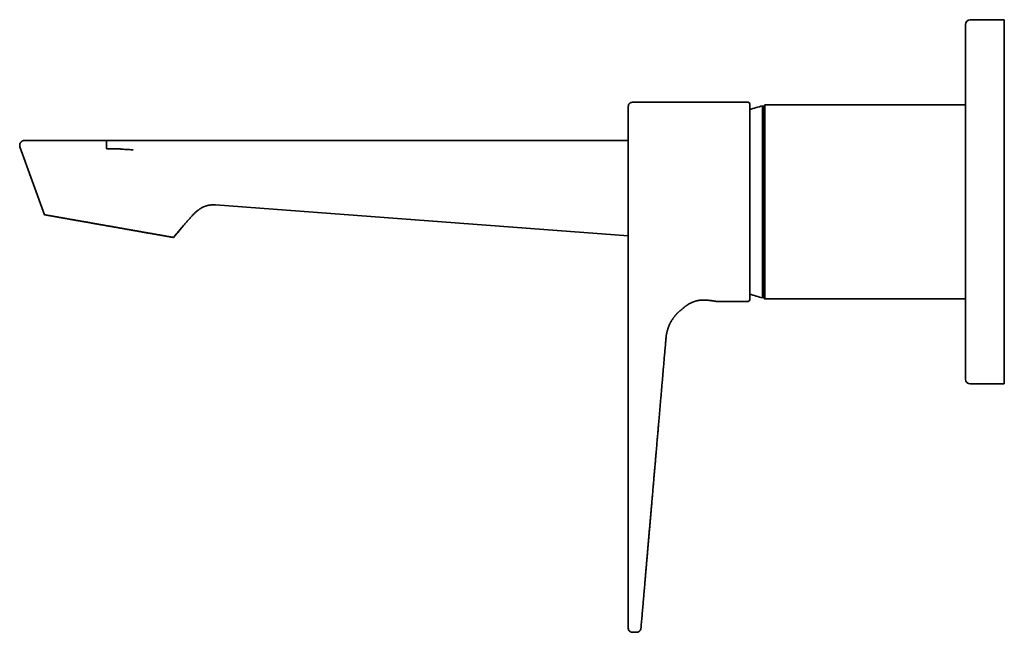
# Model space of a CAD drawing. Header units: millimetres. Extents: x 8 to 831, y 12 to 457.
# Tile 2 of 13: x 27 to 230, y 331 to 457. Entities that reach past the tile are written whole.
import ezdxf

# ---------------------------------------------------------------- set-up
doc = ezdxf.new("R2010")
doc.units = ezdxf.units.MM

msp = doc.modelspace()

# ---------------------------------------------------------------- linework, layer by layer
at = {"color": 7, "linetype": 'Continuous', "lineweight": 35}
for p, q in [((229.99, 457.12), (222.99, 457.12)), ((229.99, 419.62), (229.99, 457.12)), ((177.29, 440.12), (153.44, 440.12)), ((180.69, 439.62), (180.49, 439.42)), ((180.49, 439.42), (180.49, 399.82)), ((221.99, 439.62), (180.69, 439.62)), ((180.69, 439.62), (180.69, 399.62)), ((152.59, 432.26), (50.66, 432.26)), ((180.49, 432.26), (180.25, 432.26)), ((27.37, 430.92), (27.38, 430.92)), ((45.17, 430.94), (45.17, 430.65)), ((45.17, 430.65), (45.23, 430.56)), ((229.99, 382.12), (229.99, 419.62)), ((67.63, 418.98), (152.59, 412.61)), ((152.59, 349.55), (152.59, 419.19)), ((61.05, 414.74), (59, 412.28)), ((61.05, 414.74), (61.05, 414.74)), ((180.25, 410.54), (180.49, 410.52)), ((168.49, 399.4), (168.49, 399.4)), ((180.49, 399.82), (180.69, 399.62)), ((180.69, 399.62), (221.99, 399.62)), ((170.64, 399.13), (177.29, 399.13)), ((170.64, 399.13), (170.64, 399.13)), ((160.36, 391.64), (160.36, 391.64)), ((222.99, 382.12), (229.99, 382.12)), ((153.44, 331), (154.28, 331))]:
    msp.add_line(p, q, dxfattribs=at)
at = {"color": 7, "linetype": 'Continuous', "lineweight": 35, "flags": 128}
for points in [[(180.25, 399.88), (180.25, 399.88), (180.25, 399.9), (180.25, 399.94), (180.25, 399.99), (180.25, 400.05), (180.25, 400.12), (180.25, 400.21), (180.25, 400.31), (180.25, 400.42), (180.25, 400.55), (180.25, 400.69), (180.25, 400.84), (180.25, 401.01), (180.25, 401.19), (180.25, 401.38), (180.25, 401.58), (180.25, 401.8), (180.25, 402.03), (180.25, 402.27), (180.25, 402.52), (180.25, 402.79), (180.25, 403.06), (180.25, 403.35), (180.25, 403.65), (180.25, 403.96), (180.25, 404.28), (180.25, 404.61), (180.25, 404.95), (180.25, 405.3), (180.25, 405.66), (180.25, 406.03), (180.25, 406.41), (180.25, 406.8), (180.25, 407.2), (180.25, 407.6), (180.25, 408.02), (180.25, 408.44), (180.25, 408.87), (180.25, 409.31), (180.25, 409.75), (180.25, 410.2), (180.25, 410.66), (180.25, 411.12), (180.25, 411.59), (180.25, 412.07), (180.25, 412.55), (180.25, 413.03), (180.25, 413.52), (180.25, 414.02), (180.25, 414.51), (180.25, 415.01), (180.25, 415.52), (180.25, 416.03), (180.25, 416.53), (180.25, 417.05), (180.25, 417.56), (180.25, 418.07), (180.25, 418.59), (180.25, 419.11), (180.25, 419.62), (180.25, 420.14), (180.25, 420.66), (180.25, 421.17), (180.25, 421.69), (180.25, 422.2), (180.25, 422.71), (180.25, 423.22), (180.25, 423.73), (180.25, 424.23), (180.25, 424.73), (180.25, 425.23), (180.25, 425.73), (180.25, 426.21), (180.25, 426.7), (180.25, 427.18), (180.25, 427.65), (180.25, 428.12), (180.25, 428.59), (180.25, 429.05), (180.25, 429.5), (180.25, 429.94), (180.25, 430.38), (180.25, 430.81), (180.25, 431.23), (180.25, 431.64), (180.25, 432.05), (180.25, 432.45), (180.25, 432.84), (180.25, 433.22), (180.25, 433.59), (180.25, 433.95), (180.25, 434.3), (180.25, 434.64), (180.25, 434.97), (180.25, 435.29), (180.25, 435.6), (180.25, 435.9), (180.25, 436.18), (180.25, 436.46), (180.25, 436.72), (180.25, 436.98), (180.25, 437.22), (180.25, 437.45), (180.25, 437.66), (180.25, 437.87), (180.25, 438.06), (180.25, 438.24), (180.25, 438.4), (180.25, 438.56), (180.25, 438.7), (180.25, 438.82), (180.25, 438.94), (180.25, 439.04), (180.25, 439.13), (180.25, 439.2), (180.25, 439.26), (180.25, 439.31), (180.25, 439.34), (180.25, 439.36), (180.25, 439.37), (180.25, 439.37)], [(27.37, 430.92), (29.9, 423.93), (32.41, 416.97)], [(27.37, 430.92), (29.9, 423.93), (32.41, 416.97)], [(32.41, 416.97), (29.9, 423.93), (27.37, 430.92)], [(163.76, 397.61), (163.74, 397.59), (163.72, 397.57)], [(170.64, 399.13), (170.61, 399.13), (170.59, 399.14)]]:
    msp.add_lwpolyline(points, dxfattribs=at)
at = {"color": 7, "linetype": 'Continuous', "lineweight": 35}
for centre, radius, start, end in [((222.99, 456.12), 1, 90, 180), ((153.44, 439.27), 0.845, 89.9926, 180.002), ((177.29, 439.82), 0.3, 0, 90), ((184.49, 419.62), 20.2, 102.1248, 109.979), ((177.29, 399.43), 0.3, 270, 0), ((184.49, 419.62), 20.2, 250.0213, 257.8752), ((222.99, 383.12), 1, 180, 270), ((153.44, 331.84), 0.845, 179.9983, 270.0176)]:
    msp.add_arc(centre, radius, start, end, dxfattribs=at)
for points, knots in [([(221.99, 419.62), (221.99, 419.82), (221.99, 420.22), (221.99, 420.82), (221.99, 421.42), (221.99, 422.02), (221.99, 422.61), (221.99, 423.21), (221.99, 423.81), (221.99, 424.41), (221.99, 425.02), (221.99, 425.49), (221.99, 425.83), (221.99, 426.04), (221.99, 426.24), (221.99, 426.45), (221.99, 426.67), (221.99, 426.89), (221.99, 427.22), (221.99, 427.67), (221.99, 428.23), (221.99, 428.8), (221.99, 429.36), (221.99, 429.92), (221.99, 430.45), (221.99, 430.96), (221.99, 431.45), (221.99, 431.82), (221.99, 432.09), (221.99, 432.25), (221.99, 432.41), (221.99, 432.58), (221.99, 432.74), (221.99, 432.9), (221.99, 433.19), (221.99, 433.61), (221.99, 434.15), (221.99, 434.69), (221.99, 435.23), (221.99, 435.76), (221.99, 436.28), (221.99, 436.81), (221.99, 437.34), (221.99, 437.86), (221.99, 438.29), (221.99, 438.63), (221.99, 438.87), (221.99, 439.11), (221.99, 439.36), (221.99, 439.69), (221.99, 440.1), (221.99, 440.6), (221.99, 441.09), (221.99, 441.57), (221.99, 442.05), (221.99, 442.52), (221.99, 442.97), (221.99, 443.41), (221.99, 443.82), (221.99, 444.23), (221.99, 444.64), (221.99, 445.04), (221.99, 445.45), (221.99, 445.86), (221.99, 446.27), (221.99, 446.68), (221.99, 447.08), (221.99, 447.48), (221.99, 447.86), (221.99, 448.24), (221.99, 448.62), (221.99, 448.99), (221.99, 449.29), (221.99, 449.52), (221.99, 449.69), (221.99, 449.85), (221.99, 450.01), (221.99, 450.23), (221.99, 450.49), (221.99, 450.81), (221.99, 451.11), (221.99, 451.4), (221.99, 451.69), (221.99, 451.97), (221.99, 452.24), (221.99, 452.5), (221.99, 452.76), (221.99, 452.95), (221.99, 453.09), (221.99, 453.17), (221.99, 453.25), (221.99, 453.33), (221.99, 453.41), (221.99, 453.48), (221.99, 453.61), (221.99, 453.79), (221.99, 454.01), (221.99, 454.22), (221.99, 454.41), (221.99, 454.6), (221.99, 454.78), (221.99, 454.92), (221.99, 455.05), (221.99, 455.15), (221.99, 455.25), (221.99, 455.34), (221.99, 455.43), (221.99, 455.51), (221.99, 455.58), (221.99, 455.66), (221.99, 455.74), (221.99, 455.81), (221.99, 455.88), (221.99, 455.94), (221.99, 455.99), (221.99, 456.04), (221.99, 456.07), (221.99, 456.1), (221.99, 456.12), (221.99, 456.12), (221.99, 456.12)], [0, 0, 0, 0, 0.010459, 0.020904, 0.03134, 0.041769, 0.052194, 0.062617, 0.073041, 0.083748, 0.094462, 0.105186, 0.1088, 0.112416, 0.116034, 0.119842, 0.123676, 0.127508, 0.131338, 0.141486, 0.151624, 0.161756, 0.171884, 0.182011, 0.192139, 0.201055, 0.209975, 0.218902, 0.22191, 0.224918, 0.227928, 0.230939, 0.233951, 0.236965, 0.239979, 0.250297, 0.2606, 0.270891, 0.281175, 0.291452, 0.301727, 0.312001, 0.322551, 0.333106, 0.34367, 0.348654, 0.353641, 0.35863, 0.363623, 0.36862, 0.379158, 0.389681, 0.400192, 0.410694, 0.42119, 0.431682, 0.442174, 0.451794, 0.461418, 0.471048, 0.480687, 0.490337, 0.5, 0.510538, 0.521061, 0.531572, 0.542074, 0.55257, 0.563062, 0.573554, 0.584329, 0.595109, 0.605897, 0.610987, 0.61608, 0.621177, 0.626276, 0.63138, 0.641697, 0.652, 0.662292, 0.672576, 0.682853, 0.693127, 0.703401, 0.713952, 0.724507, 0.735071, 0.738631, 0.742191, 0.745754, 0.749318, 0.752884, 0.756451, 0.760021, 0.77111, 0.782184, 0.793246, 0.8043, 0.815349, 0.826397, 0.837446, 0.845045, 0.852647, 0.860254, 0.867867, 0.875486, 0.883114, 0.890328, 0.897513, 0.907085, 0.916649, 0.926208, 0.935763, 0.945318, 0.954873, 0.966139, 0.977414, 0.988699, 1, 1, 1, 1]), ([(152.59, 419.19), (152.59, 419.35), (152.59, 419.67), (152.59, 420.15), (152.59, 420.63), (152.59, 421.1), (152.59, 421.55), (152.59, 421.95), (152.59, 422.33), (152.59, 422.7), (152.59, 423.08), (152.59, 423.46), (152.59, 423.84), (152.59, 424.22), (152.59, 424.59), (152.59, 424.97), (152.59, 425.32), (152.59, 425.63), (152.59, 425.92), (152.59, 426.21), (152.59, 426.5), (152.59, 426.83), (152.59, 427.2), (152.59, 427.61), (152.59, 428.02), (152.59, 428.42), (152.59, 428.82), (152.59, 429.21), (152.59, 429.59), (152.59, 429.97), (152.59, 430.34), (152.59, 430.71), (152.59, 431.08), (152.59, 431.43), (152.59, 431.79), (152.59, 432.08), (152.59, 432.32), (152.59, 432.51), (152.59, 432.7), (152.59, 432.89), (152.59, 433.07), (152.59, 433.25), (152.59, 433.47), (152.59, 433.72), (152.59, 433.99), (152.59, 434.27), (152.59, 434.53), (152.59, 434.79), (152.59, 435.04), (152.59, 435.28), (152.59, 435.51), (152.59, 435.73), (152.59, 435.94), (152.59, 436.17), (152.59, 436.4), (152.59, 436.63), (152.59, 436.86), (152.59, 437.04), (152.59, 437.17), (152.59, 437.27), (152.59, 437.36), (152.59, 437.45), (152.59, 437.53), (152.59, 437.62), (152.59, 437.73), (152.59, 437.87), (152.59, 438.03), (152.59, 438.18), (152.59, 438.32), (152.59, 438.43), (152.59, 438.53), (152.59, 438.6), (152.59, 438.68), (152.59, 438.74), (152.59, 438.81), (152.59, 438.88), (152.59, 438.95), (152.59, 439.03), (152.59, 439.09), (152.59, 439.15), (152.59, 439.19), (152.59, 439.23), (152.59, 439.25), (152.59, 439.27), (152.59, 439.27), (152.59, 439.27)], [0, 0, 0, 0, 0.015331, 0.030636, 0.045922, 0.061201, 0.07648, 0.088491, 0.100513, 0.11255, 0.124694, 0.137149, 0.149585, 0.162008, 0.174423, 0.186834, 0.199246, 0.209003, 0.218766, 0.228538, 0.23832, 0.248116, 0.262469, 0.276797, 0.291107, 0.305407, 0.319705, 0.333751, 0.34781, 0.361887, 0.37599, 0.390244, 0.404474, 0.418686, 0.432888, 0.447088, 0.455059, 0.463033, 0.471011, 0.478994, 0.486984, 0.494982, 0.502989, 0.515937, 0.528865, 0.541778, 0.554682, 0.567583, 0.580485, 0.592657, 0.60484, 0.617039, 0.629196, 0.641124, 0.656011, 0.670882, 0.685746, 0.700609, 0.707285, 0.713963, 0.720645, 0.72733, 0.734021, 0.740717, 0.747419, 0.761448, 0.775453, 0.789442, 0.803421, 0.817398, 0.826552, 0.83571, 0.844874, 0.854045, 0.863226, 0.872419, 0.886739, 0.901034, 0.915311, 0.929579, 0.943843, 0.957858, 0.971884, 0.985929, 1, 1, 1, 1]), ([(177.59, 419.18), (177.59, 419.22), (177.59, 419.29), (177.59, 419.39), (177.59, 419.48), (177.59, 419.56), (177.59, 419.63), (177.59, 419.68), (177.59, 419.73), (177.59, 419.78), (177.59, 419.83), (177.59, 419.88), (177.59, 419.93), (177.59, 420.01), (177.59, 420.1), (177.59, 420.22), (177.59, 420.34), (177.59, 420.46), (177.59, 420.61), (177.59, 420.8), (177.59, 421.03), (177.59, 421.25), (177.59, 421.48), (177.59, 421.76), (177.59, 422.09), (177.59, 422.49), (177.59, 422.88), (177.59, 423.27), (177.59, 423.67), (177.59, 424.09), (177.59, 424.52), (177.59, 424.94), (177.59, 425.37), (177.59, 425.79), (177.59, 426.21), (177.59, 426.63), (177.59, 427.03), (177.59, 427.43), (177.59, 427.82), (177.59, 428.2), (177.59, 428.58), (177.59, 428.95), (177.59, 429.31), (177.59, 429.67), (177.59, 430.01), (177.59, 430.35), (177.59, 430.68), (177.59, 431.02), (177.59, 431.37), (177.59, 431.73), (177.59, 432.08), (177.59, 432.43), (177.59, 432.76), (177.59, 433.1), (177.59, 433.42), (177.59, 433.74), (177.59, 434.04), (177.59, 434.33), (177.59, 434.62), (177.59, 434.9), (177.59, 435.17), (177.59, 435.43), (177.59, 435.67), (177.59, 435.91), (177.59, 436.14), (177.59, 436.37), (177.59, 436.6), (177.59, 436.82), (177.59, 437.05), (177.59, 437.27), (177.59, 437.48), (177.59, 437.68), (177.59, 437.88), (177.59, 438.06), (177.59, 438.23), (177.59, 438.4), (177.59, 438.55), (177.59, 438.69), (177.59, 438.82), (177.59, 438.95), (177.59, 439.06), (177.59, 439.17), (177.59, 439.27), (177.59, 439.35), (177.59, 439.43), (177.59, 439.51), (177.59, 439.57), (177.59, 439.63), (177.59, 439.68), (177.59, 439.72), (177.59, 439.76), (177.59, 439.79), (177.59, 439.8), (177.59, 439.81), (177.59, 439.81), (177.59, 439.81), (177.59, 439.81), (177.59, 439.82), (177.59, 439.82)], [0, 0, 0, 0, 0.003506, 0.00669, 0.009552, 0.012092, 0.01431, 0.015413, 0.016981, 0.018651, 0.020288, 0.021891, 0.023461, 0.024998, 0.028694, 0.03226, 0.03598, 0.039744, 0.043551, 0.050458, 0.057505, 0.064608, 0.071554, 0.078486, 0.090831, 0.103139, 0.115413, 0.127681, 0.14001, 0.153752, 0.167483, 0.181209, 0.194936, 0.208672, 0.222423, 0.236195, 0.249996, 0.263089, 0.276161, 0.289218, 0.302267, 0.315312, 0.328359, 0.340668, 0.352989, 0.365326, 0.377682, 0.390024, 0.403778, 0.417516, 0.431245, 0.444973, 0.458704, 0.472447, 0.486207, 0.499992, 0.513087, 0.526161, 0.53922, 0.552269, 0.565314, 0.578361, 0.590669, 0.602988, 0.615324, 0.627678, 0.640022, 0.653778, 0.667519, 0.681251, 0.69498, 0.708714, 0.722459, 0.736222, 0.750008, 0.7631, 0.776172, 0.789229, 0.802277, 0.815322, 0.82837, 0.840679, 0.853, 0.865338, 0.877687, 0.890003, 0.902315, 0.914629, 0.926948, 0.939282, 0.951624, 0.965162, 0.978707, 0.982966, 0.986881, 0.990911, 0.995284, 1, 1, 1, 1]), ([(27.37, 430.92), (27.36, 430.94), (27.35, 430.98), (27.33, 431.05), (27.32, 431.13), (27.31, 431.2), (27.31, 431.28), (27.32, 431.36), (27.33, 431.44), (27.35, 431.52), (27.37, 431.6), (27.41, 431.68), (27.45, 431.76), (27.49, 431.83), (27.55, 431.9), (27.6, 431.96), (27.67, 432.02), (27.73, 432.07), (27.8, 432.12), (27.88, 432.16), (27.95, 432.19), (28.02, 432.21), (28.1, 432.23), (28.17, 432.25), (28.24, 432.25), (28.28, 432.26), (28.31, 432.26)], [0, 0, 0, 0, 0.0363376, 0.0739169, 0.1127008, 0.152637, 0.1936564, 0.2356728, 0.2785833, 0.3222684, 0.3665935, 0.4114111, 0.4565632, 0.5018844, 0.5472056, 0.5923577, 0.6371753, 0.6815004, 0.7251855, 0.768096, 0.8101125, 0.8511318, 0.891068, 0.929852, 0.9674313, 1, 1, 1, 1]), ([(28.31, 432.26), (28.31, 432.26), (28.31, 432.26), (28.31, 432.26), (28.31, 432.26)], [0, 0, 0, 0, 0.156668, 1, 1, 1, 1]), ([(28.43, 432.26), (28.42, 432.26), (28.39, 432.26), (28.35, 432.26), (28.33, 432.26), (28.32, 432.26), (28.31, 432.26), (28.31, 432.26)], [0, 0, 0, 0, 0.200357, 0.400436, 0.600335, 0.800157, 1, 1, 1, 1]), ([(45.27, 432.26), (45.13, 432.26), (44.83, 432.26), (44.4, 432.26), (43.96, 432.26), (43.53, 432.26), (43.1, 432.26), (42.69, 432.26), (42.29, 432.26), (41.91, 432.26), (41.64, 432.26), (41.47, 432.26), (41.4, 432.26), (41.33, 432.26), (41.26, 432.26), (41.19, 432.26), (41.13, 432.26), (41, 432.26), (40.78, 432.26), (40.46, 432.26), (40.12, 432.26), (39.78, 432.26), (39.45, 432.26), (39.14, 432.26), (38.93, 432.26), (38.79, 432.26), (38.72, 432.26), (38.66, 432.26), (38.59, 432.26), (38.53, 432.26), (38.46, 432.26), (38.3, 432.26), (38.03, 432.26), (37.67, 432.26), (37.31, 432.26), (37.02, 432.26), (36.8, 432.26), (36.64, 432.26), (36.49, 432.26), (36.33, 432.26), (36.18, 432.26), (36.04, 432.26), (35.86, 432.26), (35.64, 432.26), (35.37, 432.26), (35.11, 432.26), (34.85, 432.26), (34.59, 432.26), (34.34, 432.26), (34.08, 432.26), (33.82, 432.26), (33.57, 432.26), (33.34, 432.26), (33.11, 432.26), (32.96, 432.26), (32.87, 432.26), (32.84, 432.26), (32.81, 432.26), (32.78, 432.26), (32.75, 432.26), (32.66, 432.26), (32.49, 432.26), (32.26, 432.26), (32.02, 432.26), (31.78, 432.26), (31.56, 432.26), (31.36, 432.26), (31.18, 432.26), (31.04, 432.26), (30.96, 432.26), (30.93, 432.26), (30.92, 432.26), (30.91, 432.26), (30.9, 432.26), (30.89, 432.26), (30.82, 432.26), (30.68, 432.26), (30.48, 432.26), (30.29, 432.26), (30.11, 432.26), (29.94, 432.26), (29.78, 432.26), (29.64, 432.26), (29.51, 432.26), (29.4, 432.26), (29.31, 432.26), (29.23, 432.26), (29.19, 432.26), (29.16, 432.26), (29.15, 432.26), (29.14, 432.26), (29.14, 432.26), (29.13, 432.26), (29.08, 432.26), (29, 432.26), (28.89, 432.26), (28.79, 432.26), (28.7, 432.26), (28.62, 432.26), (28.54, 432.26), (28.48, 432.26), (28.45, 432.26), (28.43, 432.26)], [0, 0, 0, 0, 0.017364, 0.034711, 0.052052, 0.069398, 0.086759, 0.104145, 0.119474, 0.134838, 0.150244, 0.153154, 0.156066, 0.15898, 0.161896, 0.164814, 0.167368, 0.169413, 0.180647, 0.19512, 0.20956, 0.223975, 0.238369, 0.251024, 0.263671, 0.26651, 0.269348, 0.272187, 0.275025, 0.277864, 0.280702, 0.283541, 0.299842, 0.316142, 0.332449, 0.348771, 0.356107, 0.363448, 0.370796, 0.378151, 0.385514, 0.392192, 0.398577, 0.411864, 0.425136, 0.438398, 0.451655, 0.46491, 0.478169, 0.49213, 0.506098, 0.52008, 0.534081, 0.546423, 0.558786, 0.560602, 0.562418, 0.564234, 0.566051, 0.568031, 0.570599, 0.582697, 0.598304, 0.613898, 0.629488, 0.645081, 0.658812, 0.672555, 0.684663, 0.689997, 0.690695, 0.691394, 0.692093, 0.692792, 0.69349, 0.694189, 0.710317, 0.726405, 0.742463, 0.758498, 0.774519, 0.790534, 0.804629, 0.818731, 0.832847, 0.842173, 0.851508, 0.859733, 0.860811, 0.861889, 0.862967, 0.864045, 0.865123, 0.866202, 0.882923, 0.899627, 0.916323, 0.933021, 0.949728, 0.966455, 0.983209, 1, 1, 1, 1]), ([(45.17, 430.94), (45.17, 430.94), (45.17, 430.96), (45.17, 430.98), (45.17, 431.01), (45.17, 431.05), (45.16, 431.1), (45.16, 431.14), (45.16, 431.17), (45.16, 431.19), (45.16, 431.2), (45.16, 431.21), (45.16, 431.23), (45.16, 431.25), (45.16, 431.29), (45.16, 431.35), (45.16, 431.41), (45.17, 431.48), (45.17, 431.56), (45.17, 431.63), (45.17, 431.69), (45.18, 431.74), (45.18, 431.79), (45.18, 431.84), (45.19, 431.9), (45.19, 431.95), (45.2, 432.01), (45.21, 432.06), (45.21, 432.1), (45.22, 432.15), (45.23, 432.18), (45.24, 432.21), (45.25, 432.23), (45.25, 432.25), (45.26, 432.25), (45.27, 432.26), (45.27, 432.26)], [0, 0, 0, 0, 0.009754, 0.023642, 0.041818, 0.063005, 0.088347, 0.118054, 0.127671, 0.134498, 0.141442, 0.148506, 0.15569, 0.162994, 0.190073, 0.218727, 0.248977, 0.29226, 0.335143, 0.377452, 0.408711, 0.43949, 0.469732, 0.499382, 0.536505, 0.575705, 0.616846, 0.659758, 0.704234, 0.750035, 0.794688, 0.838262, 0.880653, 0.921778, 0.961575, 1, 1, 1, 1]), ([(45.98, 432.26), (45.93, 432.26), (45.83, 432.26), (45.68, 432.26), (45.53, 432.26), (45.4, 432.26), (45.31, 432.26), (45.27, 432.26)], [0, 0, 0, 0, 0.2208865, 0.431288, 0.6312428, 0.8207959, 1, 1, 1, 1]), ([(47.19, 432.26), (47.11, 432.26), (46.96, 432.26), (46.74, 432.26), (46.54, 432.26), (46.34, 432.26), (46.16, 432.26), (46.04, 432.26), (45.98, 432.26)], [0, 0, 0, 0, 0.190578, 0.371578, 0.543008, 0.70488, 0.857205, 1, 1, 1, 1]), ([(50.66, 432.25), (50.52, 432.25), (50.23, 432.25), (49.8, 432.25), (49.36, 432.25), (48.96, 432.25), (48.59, 432.25), (48.27, 432.25), (48.01, 432.25), (47.83, 432.25), (47.72, 432.25), (47.61, 432.25), (47.5, 432.25), (47.39, 432.25), (47.29, 432.26), (47.22, 432.26), (47.19, 432.26)], [0, 0, 0, 0, 0.121196, 0.247946, 0.374341, 0.500527, 0.594766, 0.688906, 0.783042, 0.814826, 0.846422, 0.877941, 0.909889, 0.941729, 0.972781, 1, 1, 1, 1]), ([(47.19, 432.26), (47.2, 432.26), (47.22, 432.26), (47.25, 432.26), (47.29, 432.26), (47.32, 432.26), (47.35, 432.26), (47.37, 432.26), (47.39, 432.26), (47.41, 432.26), (47.42, 432.26), (47.44, 432.26), (47.46, 432.26), (47.49, 432.26), (47.54, 432.26), (47.59, 432.26), (47.64, 432.26), (47.72, 432.26), (47.83, 432.26), (47.93, 432.26), (48, 432.26), (48.03, 432.26), (48.06, 432.26), (48.1, 432.26), (48.13, 432.26), (48.17, 432.26), (48.25, 432.26), (48.38, 432.26), (48.55, 432.26), (48.69, 432.26), (48.79, 432.26), (48.85, 432.26), (48.92, 432.26), (48.98, 432.26), (49.05, 432.26), (49.12, 432.26), (49.21, 432.26), (49.32, 432.26), (49.44, 432.26), (49.53, 432.26), (49.59, 432.26), (49.62, 432.26), (49.64, 432.26), (49.66, 432.26), (49.69, 432.26), (49.71, 432.26), (49.74, 432.26), (49.8, 432.26), (49.9, 432.26), (50.02, 432.26), (50.14, 432.26), (50.25, 432.26), (50.35, 432.26), (50.44, 432.26), (50.52, 432.26), (50.59, 432.26), (50.64, 432.26), (50.66, 432.26)], [0, 0, 0, 0, 0.00745, 0.016666, 0.027648, 0.037973, 0.046, 0.051464, 0.057094, 0.06289, 0.066732, 0.070414, 0.074629, 0.085453, 0.098721, 0.114434, 0.131375, 0.145231, 0.182215, 0.222551, 0.232067, 0.241751, 0.251605, 0.261627, 0.271818, 0.282178, 0.292708, 0.34155, 0.391888, 0.443724, 0.461517, 0.479479, 0.497611, 0.515913, 0.534385, 0.555867, 0.579739, 0.613006, 0.648626, 0.686597, 0.693088, 0.699643, 0.706263, 0.712946, 0.719694, 0.726505, 0.734114, 0.745907, 0.781464, 0.814729, 0.850435, 0.883061, 0.912607, 0.939074, 0.962462, 0.98277, 1, 1, 1, 1]), ([(50.66, 432.25), (50.66, 432.25), (50.66, 432.26), (50.66, 432.26), (50.66, 432.26)], [0, 0, 0, 0, 0.3081263, 1, 1, 1, 1]), ([(45.94, 430.56), (45.82, 430.56), (45.58, 430.56), (45.34, 430.56), (45.23, 430.56)], [0, 0, 0, 0, 0.523486, 1, 1, 1, 1]), ([(47.2, 430.56), (47.12, 430.56), (46.95, 430.56), (46.7, 430.56), (46.45, 430.56), (46.2, 430.56), (46.03, 430.56), (45.94, 430.56)], [0, 0, 0, 0, 0.192586, 0.394432, 0.596281, 0.798138, 1, 1, 1, 1]), ([(50.65, 430.31), (50.49, 430.32), (50.17, 430.35), (49.69, 430.38), (49.2, 430.41), (48.78, 430.44), (48.43, 430.47), (48.15, 430.49), (47.93, 430.51), (47.77, 430.52), (47.67, 430.52), (47.58, 430.53), (47.48, 430.54), (47.39, 430.55), (47.29, 430.56), (47.23, 430.56), (47.2, 430.56)], [0, 0, 0, 0, 0.1400007, 0.2799987, 0.4199929, 0.5600029, 0.6421287, 0.7242584, 0.8063968, 0.8340462, 0.8617032, 0.8893759, 0.9170377, 0.9446775, 0.9723495, 1, 1, 1, 1]), ([(221.99, 383.12), (221.99, 383.12), (221.99, 383.13), (221.99, 383.14), (221.99, 383.17), (221.99, 383.2), (221.99, 383.24), (221.99, 383.3), (221.99, 383.36), (221.99, 383.44), (221.99, 383.52), (221.99, 383.6), (221.99, 383.65), (221.99, 383.69), (221.99, 383.73), (221.99, 383.77), (221.99, 383.81), (221.99, 383.85), (221.99, 383.92), (221.99, 384.02), (221.99, 384.15), (221.99, 384.29), (221.99, 384.44), (221.99, 384.6), (221.99, 384.76), (221.99, 384.93), (221.99, 385.09), (221.99, 385.22), (221.99, 385.32), (221.99, 385.38), (221.99, 385.44), (221.99, 385.5), (221.99, 385.56), (221.99, 385.62), (221.99, 385.74), (221.99, 385.91), (221.99, 386.14), (221.99, 386.38), (221.99, 386.62), (221.99, 386.88), (221.99, 387.14), (221.99, 387.42), (221.99, 387.71), (221.99, 388.01), (221.99, 388.26), (221.99, 388.46), (221.99, 388.61), (221.99, 388.76), (221.99, 388.92), (221.99, 389.13), (221.99, 389.41), (221.99, 389.75), (221.99, 390.1), (221.99, 390.46), (221.99, 390.82), (221.99, 391.2), (221.99, 391.57), (221.99, 391.93), (221.99, 392.3), (221.99, 392.67), (221.99, 393.04), (221.99, 393.42), (221.99, 393.82), (221.99, 394.24), (221.99, 394.68), (221.99, 395.12), (221.99, 395.57), (221.99, 396.03), (221.99, 396.49), (221.99, 396.96), (221.99, 397.45), (221.99, 397.94), (221.99, 398.35), (221.99, 398.68), (221.99, 398.92), (221.99, 399.16), (221.99, 399.41), (221.99, 399.73), (221.99, 400.15), (221.99, 400.65), (221.99, 401.16), (221.99, 401.67), (221.99, 402.18), (221.99, 402.7), (221.99, 403.23), (221.99, 403.77), (221.99, 404.32), (221.99, 404.75), (221.99, 405.06), (221.99, 405.24), (221.99, 405.43), (221.99, 405.62), (221.99, 405.81), (221.99, 406), (221.99, 406.32), (221.99, 406.78), (221.99, 407.38), (221.99, 407.98), (221.99, 408.58), (221.99, 409.18), (221.99, 409.79), (221.99, 410.34), (221.99, 410.83), (221.99, 411.25), (221.99, 411.68), (221.99, 412.1), (221.99, 412.53), (221.99, 412.95), (221.99, 413.37), (221.99, 413.82), (221.99, 414.31), (221.99, 414.86), (221.99, 415.4), (221.99, 415.95), (221.99, 416.49), (221.99, 417.07), (221.99, 417.68), (221.99, 418.33), (221.99, 418.98), (221.99, 419.41), (221.99, 419.62)], [0, 0, 0, 0, 0.010458, 0.020903, 0.031338, 0.041767, 0.052191, 0.062614, 0.073039, 0.083746, 0.09446, 0.105185, 0.1088, 0.112416, 0.116034, 0.119842, 0.123676, 0.127508, 0.131338, 0.141486, 0.151624, 0.161756, 0.171884, 0.182011, 0.192139, 0.201055, 0.209975, 0.218902, 0.22191, 0.224918, 0.227928, 0.230939, 0.233951, 0.236965, 0.23998, 0.250297, 0.2606, 0.270892, 0.281175, 0.291452, 0.301727, 0.312001, 0.322551, 0.333106, 0.34367, 0.348654, 0.353641, 0.35863, 0.363623, 0.36862, 0.379158, 0.389681, 0.400192, 0.410694, 0.42119, 0.431682, 0.442174, 0.451794, 0.461418, 0.471048, 0.480687, 0.490337, 0.5, 0.510538, 0.521061, 0.531572, 0.542074, 0.55257, 0.563062, 0.573554, 0.584329, 0.595109, 0.605897, 0.610987, 0.61608, 0.621177, 0.626276, 0.63138, 0.641697, 0.652, 0.662292, 0.672576, 0.682853, 0.693127, 0.703401, 0.713952, 0.724507, 0.735071, 0.738631, 0.742191, 0.745754, 0.749318, 0.752884, 0.756451, 0.760021, 0.77111, 0.782184, 0.793246, 0.8043, 0.815349, 0.826397, 0.837446, 0.845045, 0.852647, 0.860254, 0.867867, 0.875486, 0.883114, 0.890328, 0.897514, 0.907086, 0.916651, 0.92621, 0.935766, 0.94532, 0.954876, 0.966141, 0.977415, 0.9887, 1, 1, 1, 1]), ([(61.32, 415.07), (61.41, 415.16), (61.57, 415.36), (61.81, 415.65), (62.06, 415.93), (62.3, 416.21), (62.55, 416.48), (62.78, 416.73), (62.99, 416.96), (63.19, 417.15), (63.39, 417.35), (63.59, 417.53), (63.8, 417.71), (63.99, 417.86), (64.17, 418), (64.34, 418.12), (64.51, 418.23), (64.68, 418.33), (64.86, 418.43), (65.04, 418.52), (65.22, 418.61), (65.4, 418.68), (65.59, 418.75), (65.76, 418.8), (65.93, 418.85), (66.11, 418.89), (66.29, 418.92), (66.47, 418.95), (66.66, 418.97), (66.85, 418.99), (67.03, 418.99), (67.23, 418.99), (67.43, 418.99), (67.56, 418.98), (67.63, 418.98)], [0, 0, 0, 0, 0.048827, 0.097438, 0.145738, 0.193636, 0.241046, 0.287907, 0.324323, 0.360375, 0.396061, 0.431387, 0.466365, 0.501021, 0.527297, 0.553444, 0.579497, 0.605498, 0.631497, 0.657084, 0.682784, 0.708661, 0.734787, 0.757212, 0.779932, 0.803007, 0.8265, 0.850475, 0.874997, 0.898679, 0.922963, 0.947907, 0.973567, 1, 1, 1, 1]), ([(177.59, 399.43), (177.59, 399.43), (177.59, 399.43), (177.59, 399.43), (177.59, 399.44), (177.59, 399.44), (177.59, 399.46), (177.59, 399.48), (177.59, 399.51), (177.59, 399.55), (177.59, 399.6), (177.59, 399.65), (177.59, 399.72), (177.59, 399.79), (177.59, 399.87), (177.59, 399.96), (177.59, 400.06), (177.59, 400.17), (177.59, 400.29), (177.59, 400.41), (177.59, 400.55), (177.59, 400.69), (177.59, 400.84), (177.59, 401), (177.59, 401.17), (177.59, 401.34), (177.59, 401.52), (177.59, 401.71), (177.59, 401.91), (177.59, 402.11), (177.59, 402.32), (177.59, 402.53), (177.59, 402.75), (177.59, 402.98), (177.59, 403.21), (177.59, 403.41), (177.59, 403.58), (177.59, 403.71), (177.59, 403.84), (177.59, 403.97), (177.59, 404.11), (177.59, 404.29), (177.59, 404.51), (177.59, 404.78), (177.59, 405.06), (177.59, 405.34), (177.59, 405.61), (177.59, 405.86), (177.59, 406.09), (177.59, 406.33), (177.59, 406.56), (177.59, 406.82), (177.59, 407.1), (177.59, 407.4), (177.59, 407.7), (177.59, 407.95), (177.59, 408.15), (177.59, 408.29), (177.59, 408.44), (177.59, 408.58), (177.59, 408.72), (177.59, 408.87), (177.59, 409.09), (177.59, 409.41), (177.59, 409.81), (177.59, 410.21), (177.59, 410.57), (177.59, 410.88), (177.59, 411.14), (177.59, 411.41), (177.59, 411.67), (177.59, 411.98), (177.59, 412.35), (177.59, 412.77), (177.59, 413.1), (177.59, 413.33), (177.59, 413.46), (177.59, 413.59), (177.59, 413.72), (177.59, 413.84), (177.59, 413.97), (177.59, 414.1), (177.59, 414.32), (177.59, 414.62), (177.59, 415.02), (177.59, 415.42), (177.59, 415.77), (177.59, 416.07), (177.59, 416.32), (177.59, 416.57), (177.59, 416.82), (177.59, 417.12), (177.59, 417.48), (177.59, 417.9), (177.59, 418.33), (177.59, 418.75), (177.59, 419.04), (177.59, 419.18)], [0, 0, 0, 0, 0.003837, 0.010468, 0.017102, 0.023741, 0.030385, 0.043637, 0.056874, 0.070101, 0.083323, 0.096547, 0.10954, 0.122546, 0.135569, 0.14876, 0.162208, 0.175646, 0.189079, 0.202513, 0.215953, 0.229406, 0.242878, 0.256313, 0.269731, 0.283139, 0.296543, 0.309947, 0.323119, 0.336303, 0.349505, 0.362526, 0.375527, 0.388518, 0.401505, 0.414492, 0.421296, 0.428104, 0.434914, 0.441728, 0.448547, 0.455371, 0.468273, 0.48116, 0.494039, 0.506913, 0.519789, 0.52991, 0.540037, 0.550173, 0.560234, 0.569983, 0.582159, 0.594328, 0.606492, 0.618657, 0.62412, 0.629585, 0.635052, 0.64052, 0.645992, 0.651466, 0.656944, 0.671703, 0.686446, 0.701183, 0.715919, 0.725186, 0.734458, 0.743736, 0.752906, 0.761655, 0.776224, 0.790785, 0.805345, 0.809636, 0.813928, 0.818221, 0.822515, 0.82681, 0.831107, 0.835406, 0.839707, 0.852732, 0.865747, 0.878757, 0.891769, 0.89995, 0.908135, 0.916324, 0.924395, 0.932014, 0.945611, 0.959202, 0.972793, 0.986391, 1, 1, 1, 1]), ([(59, 412.28), (59, 412.28), (59, 412.28), (58.98, 412.29), (58.95, 412.29), (58.91, 412.3), (58.87, 412.3), (58.83, 412.31), (58.79, 412.32), (58.73, 412.33), (58.67, 412.34), (58.6, 412.35), (58.52, 412.37), (58.44, 412.38), (58.35, 412.4), (58.25, 412.41), (58.14, 412.43), (58.01, 412.46), (57.88, 412.48), (57.74, 412.5), (57.59, 412.53), (57.45, 412.56), (57.3, 412.58), (57.16, 412.61), (57.01, 412.63), (56.86, 412.66), (56.71, 412.69), (56.53, 412.72), (56.32, 412.75), (56.08, 412.8), (55.84, 412.84), (55.61, 412.88), (55.4, 412.92), (55.22, 412.95), (55.03, 412.98), (54.84, 413.02), (54.63, 413.05), (54.42, 413.09), (54.21, 413.13), (53.99, 413.16), (53.76, 413.2), (53.54, 413.24), (53.29, 413.29), (53.02, 413.33), (52.74, 413.38), (52.45, 413.43), (52.16, 413.49), (51.87, 413.54), (51.56, 413.59), (51.26, 413.65), (50.97, 413.7), (50.69, 413.75), (50.43, 413.79), (50.16, 413.84), (49.9, 413.89), (49.63, 413.93), (49.32, 413.99), (48.99, 414.05), (48.63, 414.11), (48.29, 414.17), (47.96, 414.23), (47.62, 414.29), (47.29, 414.35), (46.95, 414.4), (46.63, 414.46), (46.33, 414.51), (46.05, 414.56), (45.77, 414.61), (45.48, 414.66), (45.2, 414.71), (44.88, 414.77), (44.53, 414.83), (44.19, 414.89), (43.89, 414.94), (43.64, 414.99), (43.38, 415.03), (43.12, 415.08), (42.86, 415.12), (42.6, 415.17), (42.34, 415.22), (42.07, 415.26), (41.8, 415.31), (41.53, 415.36), (41.26, 415.41), (40.99, 415.45), (40.73, 415.5), (40.45, 415.55), (40.15, 415.6), (39.85, 415.66), (39.55, 415.71), (39.25, 415.76), (38.96, 415.81), (38.68, 415.86), (38.39, 415.91), (38.13, 415.96), (37.89, 416), (37.66, 416.04), (37.44, 416.08), (37.22, 416.12), (37.01, 416.16), (36.77, 416.2), (36.52, 416.24), (36.26, 416.29), (36.02, 416.33), (35.79, 416.37), (35.57, 416.41), (35.35, 416.45), (35.15, 416.48), (34.96, 416.52), (34.78, 416.55), (34.62, 416.58), (34.47, 416.6), (34.32, 416.63), (34.18, 416.65), (34.02, 416.68), (33.86, 416.71), (33.71, 416.74), (33.58, 416.76), (33.48, 416.78), (33.38, 416.8), (33.28, 416.81), (33.19, 416.83), (33.1, 416.84), (33.02, 416.86), (32.94, 416.87), (32.86, 416.89), (32.8, 416.9), (32.73, 416.91), (32.67, 416.92), (32.62, 416.93), (32.57, 416.94), (32.52, 416.95), (32.48, 416.95), (32.45, 416.96), (32.43, 416.96), (32.41, 416.97), (32.41, 416.97), (32.41, 416.97)], [0, 0, 0, 0, 0.0093764, 0.0187528, 0.0281617, 0.0375706, 0.0442573, 0.050944, 0.0576424, 0.0643408, 0.0715826, 0.0788254, 0.0860672, 0.0933429, 0.1006195, 0.1078952, 0.1159893, 0.1240847, 0.1321788, 0.1403206, 0.1484638, 0.1566056, 0.1633859, 0.170167, 0.1769473, 0.1837547, 0.1905628, 0.1973702, 0.2065761, 0.2157896, 0.2251862, 0.2345828, 0.2408691, 0.247156, 0.2534423, 0.2601442, 0.266846, 0.2735596, 0.2802732, 0.2871296, 0.293986, 0.300855, 0.3077239, 0.3158267, 0.3239347, 0.332018, 0.3401026, 0.3481859, 0.3563168, 0.3644491, 0.3725801, 0.3793509, 0.3861224, 0.3928932, 0.3996905, 0.4064885, 0.4132858, 0.4224773, 0.4316767, 0.4397786, 0.4478819, 0.4559841, 0.4641316, 0.4722802, 0.4804276, 0.4872131, 0.4939995, 0.5007849, 0.507602, 0.5144199, 0.5212372, 0.5304546, 0.5396783, 0.5459603, 0.5522429, 0.5585249, 0.5648294, 0.5711345, 0.577439, 0.5841619, 0.5908847, 0.59762, 0.6043553, 0.6112381, 0.6181209, 0.6250166, 0.6319123, 0.6400483, 0.6481894, 0.6562215, 0.6642548, 0.6722868, 0.6803642, 0.6884429, 0.6965204, 0.7032449, 0.7099702, 0.7166947, 0.7234466, 0.7301992, 0.736951, 0.7460803, 0.7552173, 0.7632967, 0.7713775, 0.779457, 0.787583, 0.7957104, 0.8038364, 0.810602, 0.8173683, 0.8241338, 0.8309264, 0.8377197, 0.8445123, 0.8536971, 0.8628896, 0.8691608, 0.8754328, 0.881704, 0.8879977, 0.8942919, 0.9005856, 0.9072952, 0.9140048, 0.9207262, 0.9274476, 0.9343123, 0.9411769, 0.948054, 0.9549311, 0.9630435, 0.9711609, 0.9795, 0.9878447, 0.9962062, 1, 1, 1, 1]), ([(59, 412.28), (59.37, 412.73), (60.05, 413.55), (60.74, 414.37), (61.05, 414.74)], [0, 0, 0, 0, 0.545987, 1, 1, 1, 1]), ([(61.05, 414.74), (61.1, 414.79), (61.19, 414.9), (61.28, 415.01), (61.32, 415.07)], [0, 0, 0, 0, 0.500193, 1, 1, 1, 1]), ([(163.73, 397.59), (163.74, 397.59), (163.75, 397.6), (163.76, 397.61), (163.78, 397.63), (163.79, 397.64), (163.8, 397.65), (163.82, 397.67), (163.84, 397.68), (163.86, 397.7), (163.87, 397.71), (163.89, 397.73), (163.9, 397.74), (163.92, 397.75), (163.93, 397.76), (163.95, 397.78), (163.97, 397.8), (163.99, 397.81), (164.01, 397.83), (164.04, 397.86), (164.07, 397.89), (164.11, 397.92), (164.15, 397.95), (164.2, 397.99), (164.24, 398.02), (164.28, 398.06), (164.33, 398.09), (164.38, 398.13), (164.44, 398.18), (164.49, 398.21), (164.53, 398.24), (164.55, 398.25), (164.56, 398.27), (164.58, 398.27), (164.59, 398.28), (164.6, 398.29), (164.61, 398.3), (164.63, 398.32), (164.66, 398.33), (164.68, 398.35), (164.71, 398.36), (164.74, 398.38), (164.77, 398.41), (164.81, 398.43), (164.85, 398.46), (164.89, 398.48), (164.93, 398.51), (164.96, 398.53), (164.98, 398.54), (164.99, 398.55), (165.01, 398.55), (165.02, 398.56), (165.04, 398.58), (165.07, 398.59), (165.1, 398.61), (165.16, 398.64), (165.24, 398.69), (165.33, 398.73), (165.39, 398.76), (165.41, 398.78), (165.44, 398.79), (165.45, 398.79), (165.47, 398.8), (165.49, 398.81), (165.51, 398.82), (165.54, 398.84), (165.58, 398.86), (165.63, 398.88), (165.7, 398.91), (165.79, 398.95), (165.89, 398.99), (166.01, 399.04), (166.13, 399.08), (166.26, 399.12), (166.4, 399.17), (166.54, 399.21), (166.66, 399.24), (166.76, 399.26), (166.82, 399.28), (166.89, 399.29), (166.94, 399.3), (166.99, 399.31), (167.04, 399.32), (167.08, 399.33), (167.11, 399.33), (167.13, 399.33), (167.15, 399.34), (167.17, 399.34), (167.2, 399.35), (167.24, 399.35), (167.28, 399.36), (167.33, 399.36), (167.38, 399.37), (167.44, 399.38), (167.5, 399.38), (167.56, 399.39), (167.63, 399.4), (167.71, 399.4), (167.78, 399.4), (167.84, 399.41), (167.9, 399.41), (167.94, 399.41), (167.98, 399.41), (168, 399.41), (168.02, 399.41), (168.04, 399.41), (168.06, 399.41), (168.09, 399.41), (168.13, 399.41), (168.18, 399.41), (168.24, 399.41), (168.3, 399.41), (168.37, 399.4), (168.44, 399.4), (168.48, 399.4), (168.49, 399.4)], [0, 0, 0, 0, 0.006565, 0.018945, 0.029536, 0.040919, 0.053081, 0.064867, 0.077672, 0.089148, 0.099299, 0.108129, 0.115639, 0.121832, 0.128054, 0.13557, 0.144377, 0.15432, 0.164156, 0.173617, 0.187742, 0.202064, 0.217292, 0.23228, 0.246266, 0.259232, 0.272459, 0.286383, 0.302889, 0.320916, 0.326755, 0.331789, 0.33589, 0.339057, 0.341293, 0.344256, 0.348149, 0.352996, 0.358794, 0.364399, 0.37068, 0.377659, 0.385341, 0.393723, 0.402805, 0.412586, 0.422748, 0.427663, 0.431518, 0.434462, 0.437475, 0.44074, 0.444256, 0.450288, 0.45694, 0.464093, 0.485139, 0.506558, 0.512796, 0.517933, 0.521969, 0.524905, 0.52719, 0.530884, 0.535544, 0.541172, 0.547745, 0.554679, 0.568568, 0.582812, 0.601842, 0.621475, 0.641716, 0.662572, 0.684044, 0.706131, 0.728833, 0.738961, 0.749178, 0.758724, 0.767256, 0.774774, 0.781279, 0.786771, 0.79125, 0.794402, 0.796904, 0.800216, 0.804686, 0.810313, 0.81692, 0.824042, 0.831512, 0.839331, 0.84864, 0.8584, 0.868611, 0.879276, 0.890113, 0.899772, 0.908074, 0.915019, 0.920605, 0.924832, 0.926567, 0.92906, 0.932502, 0.936895, 0.943082, 0.950518, 0.959204, 0.96913, 0.980268, 0.99262, 1, 1, 1, 1]), ([(168.49, 399.4), (168.51, 399.4), (168.55, 399.39), (168.6, 399.39), (168.65, 399.38), (168.7, 399.38), (168.74, 399.38), (168.77, 399.38), (168.79, 399.37), (168.81, 399.37), (168.83, 399.37), (168.86, 399.37), (168.9, 399.36), (168.95, 399.36), (169, 399.35), (169.08, 399.35), (169.16, 399.34), (169.26, 399.33), (169.34, 399.32), (169.41, 399.31), (169.47, 399.3), (169.53, 399.3), (169.59, 399.29), (169.66, 399.28), (169.73, 399.27), (169.79, 399.26), (169.86, 399.25), (169.92, 399.24), (169.99, 399.23), (170.05, 399.22), (170.11, 399.22), (170.16, 399.21), (170.2, 399.2), (170.24, 399.19), (170.28, 399.19), (170.31, 399.18), (170.34, 399.18), (170.37, 399.17), (170.4, 399.17), (170.43, 399.16), (170.46, 399.16), (170.48, 399.15), (170.51, 399.15), (170.54, 399.15), (170.56, 399.14), (170.58, 399.14), (170.59, 399.14), (170.6, 399.13), (170.62, 399.13), (170.63, 399.13), (170.64, 399.13), (170.64, 399.13), (170.64, 399.13)], [0, 0, 0, 0, 0.01296, 0.029845, 0.044597, 0.057211, 0.06753, 0.075776, 0.081949, 0.086317, 0.090712, 0.100423, 0.111566, 0.126697, 0.143859, 0.161806, 0.192766, 0.222331, 0.250499, 0.270107, 0.289686, 0.310669, 0.3331, 0.35698, 0.382313, 0.407528, 0.434035, 0.461834, 0.490084, 0.516635, 0.545821, 0.57245, 0.596522, 0.618033, 0.63793, 0.65779, 0.676502, 0.69557, 0.716659, 0.739975, 0.765517, 0.793205, 0.821863, 0.851114, 0.880973, 0.911454, 0.931685, 0.950877, 0.968598, 0.984877, 0.999747, 1, 1, 1, 1]), ([(160.36, 391.64), (160.36, 391.69), (160.38, 391.82), (160.4, 392.03), (160.43, 392.25), (160.47, 392.47), (160.52, 392.68), (160.57, 392.89), (160.62, 393.09), (160.67, 393.28), (160.74, 393.48), (160.81, 393.7), (160.89, 393.92), (160.98, 394.14), (161.07, 394.34), (161.16, 394.54), (161.26, 394.72), (161.36, 394.91), (161.46, 395.09), (161.57, 395.26), (161.67, 395.43), (161.78, 395.58), (161.88, 395.73), (161.98, 395.86), (162.07, 395.98), (162.16, 396.09), (162.24, 396.19), (162.32, 396.29), (162.4, 396.38), (162.48, 396.47), (162.57, 396.57), (162.67, 396.67), (162.79, 396.79), (162.91, 396.91), (163.04, 397.03), (163.19, 397.15), (163.34, 397.28), (163.5, 397.41), (163.63, 397.51), (163.7, 397.56), (163.72, 397.57)], [0, 0, 0, 0, 0.02309, 0.055887, 0.088057, 0.119591, 0.150485, 0.180196, 0.209279, 0.237727, 0.265536, 0.300692, 0.334757, 0.367724, 0.39959, 0.430351, 0.460004, 0.488552, 0.519216, 0.548499, 0.576403, 0.602929, 0.628078, 0.651852, 0.674251, 0.693577, 0.711749, 0.728768, 0.745124, 0.76251, 0.781068, 0.802652, 0.825632, 0.850009, 0.875783, 0.902956, 0.931528, 0.9615, 0.990205, 1, 1, 1, 1]), ([(163.72, 397.57), (163.72, 397.58), (163.72, 397.58), (163.72, 397.58), (163.73, 397.58), (163.73, 397.59), (163.73, 397.59)], [0, 0, 0, 0, 0.291677, 0.583094, 0.874536, 1, 1, 1, 1]), ([(155.2, 331.84), (155.21, 331.91), (155.23, 332.19), (155.27, 332.69), (155.33, 333.34), (155.39, 334), (155.45, 334.67), (155.5, 335.36), (155.56, 336.03), (155.62, 336.69), (155.68, 337.34), (155.73, 338.01), (155.79, 338.68), (155.85, 339.36), (155.91, 340.05), (155.97, 340.74), (156.03, 341.45), (156.09, 342.16), (156.15, 342.89), (156.22, 343.62), (156.28, 344.35), (156.34, 345.07), (156.4, 345.79), (156.47, 346.51), (156.53, 347.24), (156.59, 347.99), (156.66, 348.77), (156.73, 349.57), (156.8, 350.38), (156.87, 351.2), (156.94, 352.03), (157.01, 352.85), (157.08, 353.66), (157.15, 354.47), (157.22, 355.28), (157.29, 356.1), (157.37, 356.96), (157.45, 357.86), (157.53, 358.8), (157.61, 359.76), (157.69, 360.72), (157.78, 361.69), (157.86, 362.68), (157.95, 363.67), (158.03, 364.65), (158.12, 365.63), (158.2, 366.6), (158.28, 367.58), (158.37, 368.57), (158.46, 369.57), (158.54, 370.55), (158.62, 371.53), (158.71, 372.49), (158.79, 373.46), (158.88, 374.44), (158.96, 375.47), (159.06, 376.54), (159.15, 377.66), (159.25, 378.8), (159.35, 379.94), (159.45, 381.09), (159.55, 382.25), (159.65, 383.42), (159.75, 384.6), (159.85, 385.79), (159.96, 386.99), (160.06, 388.2), (160.17, 389.42), (160.27, 390.57), (160.33, 391.31), (160.36, 391.64)], [0, 0, 0, 0, 0.003476, 0.014181, 0.025062, 0.03612, 0.047353, 0.058762, 0.070347, 0.081122, 0.092044, 0.103114, 0.114332, 0.125699, 0.137213, 0.148874, 0.160684, 0.172642, 0.184748, 0.197001, 0.209403, 0.221231, 0.233191, 0.245282, 0.257505, 0.269859, 0.283106, 0.2965, 0.310043, 0.323733, 0.337572, 0.351558, 0.36488, 0.378334, 0.39192, 0.405637, 0.419485, 0.435096, 0.450871, 0.46681, 0.482912, 0.499179, 0.515609, 0.532203, 0.54896, 0.565037, 0.581261, 0.597634, 0.614154, 0.630823, 0.647639, 0.663629, 0.679752, 0.696005, 0.712391, 0.728907, 0.747496, 0.766249, 0.785166, 0.804246, 0.823491, 0.842899, 0.86247, 0.882206, 0.902105, 0.922168, 0.942395, 0.962786, 0.983341, 1, 1, 1, 1]), ([(152.59, 331.84), (152.59, 331.84), (152.59, 331.84), (152.59, 331.86), (152.59, 331.88), (152.59, 331.91), (152.59, 331.95), (152.59, 331.99), (152.59, 332.02), (152.59, 332.06), (152.59, 332.11), (152.59, 332.16), (152.59, 332.22), (152.59, 332.3), (152.59, 332.41), (152.59, 332.52), (152.59, 332.61), (152.59, 332.69), (152.59, 332.75), (152.59, 332.81), (152.59, 332.88), (152.59, 332.94), (152.59, 333.01), (152.59, 333.1), (152.59, 333.23), (152.59, 333.39), (152.59, 333.56), (152.59, 333.73), (152.59, 333.89), (152.59, 334.04), (152.59, 334.17), (152.59, 334.3), (152.59, 334.43), (152.59, 334.57), (152.59, 334.74), (152.59, 334.94), (152.59, 335.18), (152.59, 335.42), (152.59, 335.67), (152.59, 335.92), (152.59, 336.18), (152.59, 336.45), (152.59, 336.72), (152.59, 337), (152.59, 337.29), (152.59, 337.59), (152.59, 337.9), (152.59, 338.21), (152.59, 338.49), (152.59, 338.73), (152.59, 338.95), (152.59, 339.16), (152.59, 339.38), (152.59, 339.6), (152.59, 339.86), (152.59, 340.16), (152.59, 340.5), (152.59, 340.85), (152.59, 341.2), (152.59, 341.5), (152.59, 341.73), (152.59, 341.91), (152.59, 342.09), (152.59, 342.27), (152.59, 342.45), (152.59, 342.63), (152.59, 342.81), (152.59, 343.07), (152.59, 343.4), (152.59, 343.81), (152.59, 344.22), (152.59, 344.63), (152.59, 345), (152.59, 345.32), (152.59, 345.6), (152.59, 345.87), (152.59, 346.15), (152.59, 346.42), (152.59, 346.73), (152.59, 347.09), (152.59, 347.5), (152.59, 347.91), (152.59, 348.32), (152.59, 348.73), (152.59, 349.14), (152.59, 349.41), (152.59, 349.55)], [0, 0, 0, 0, 0.014665, 0.029308, 0.043937, 0.05856, 0.073185, 0.082765, 0.09235, 0.101944, 0.111548, 0.121419, 0.13158, 0.146803, 0.162009, 0.177207, 0.192405, 0.199231, 0.20606, 0.212892, 0.219729, 0.22657, 0.233416, 0.24027, 0.254695, 0.269096, 0.283481, 0.297856, 0.312229, 0.321642, 0.331059, 0.340482, 0.349914, 0.359355, 0.368808, 0.383533, 0.398232, 0.412914, 0.427585, 0.442253, 0.456665, 0.471088, 0.485531, 0.5, 0.514725, 0.529424, 0.544105, 0.558776, 0.573445, 0.583051, 0.592662, 0.60228, 0.611906, 0.621543, 0.631192, 0.645618, 0.660019, 0.674404, 0.688779, 0.703152, 0.710211, 0.717273, 0.724337, 0.731405, 0.738478, 0.745556, 0.75264, 0.759731, 0.775255, 0.790753, 0.806235, 0.821709, 0.837184, 0.847321, 0.857466, 0.86762, 0.877786, 0.887701, 0.897302, 0.91198, 0.926642, 0.941298, 0.955954, 0.970618, 0.985297, 1, 1, 1, 1]), ([(154.28, 331), (154.31, 331), (154.35, 331), (154.4, 331), (154.45, 331.01), (154.48, 331.02), (154.51, 331.03), (154.54, 331.03), (154.56, 331.04), (154.58, 331.05), (154.61, 331.06), (154.63, 331.06), (154.67, 331.08), (154.72, 331.11), (154.77, 331.14), (154.82, 331.17), (154.86, 331.2), (154.91, 331.25), (154.96, 331.3), (155.01, 331.35), (155.06, 331.42), (155.1, 331.48), (155.13, 331.55), (155.16, 331.62), (155.18, 331.69), (155.19, 331.76), (155.2, 331.81), (155.2, 331.84)], [0, 0, 0, 0, 0.048036, 0.089023, 0.12319, 0.150684, 0.171599, 0.191528, 0.208207, 0.223912, 0.241098, 0.259761, 0.279339, 0.328621, 0.382329, 0.417807, 0.458715, 0.505377, 0.55781, 0.616051, 0.669074, 0.726245, 0.787675, 0.836658, 0.888255, 0.942628, 1, 1, 1, 1]), ([(155.2, 331.84), (155.2, 331.84), (155.2, 331.84), (155.2, 331.84), (155.2, 331.84)], [0, 0, 0, 0, 0.626141, 1, 1, 1, 1])]:
    msp.add_open_spline(points, degree=3, knots=knots, dxfattribs=at)

doc.saveas('drawing.dxf')
